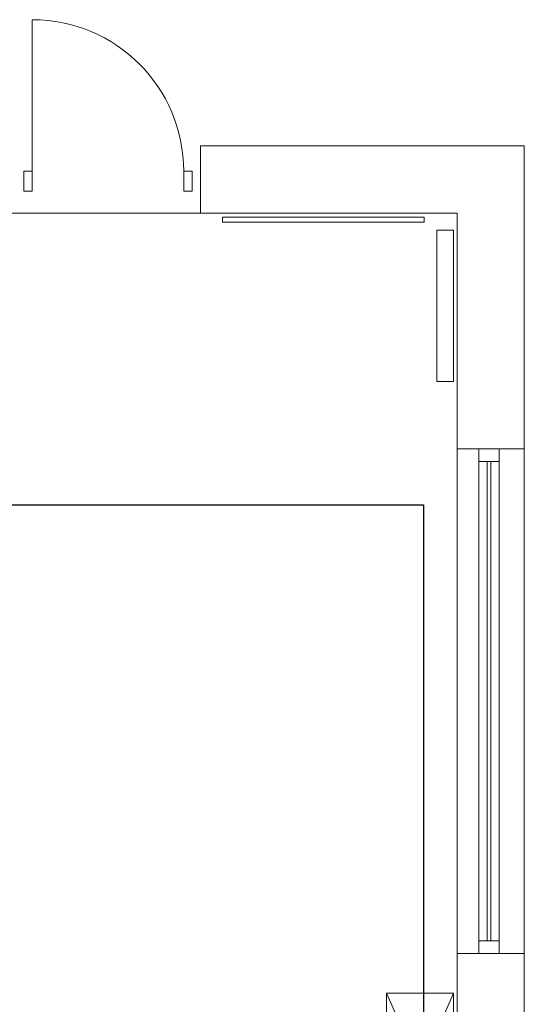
# Model space of a CAD drawing. Header units: millimetres. Extents: x -84458 to 77911, y -55868 to -29230.
# Tile 53 of 103: x 67612 to 67912, y -31129 to -30544. Entities that reach past the tile are written whole.
import ezdxf

# ---------------------------------------------------------------- set-up
doc = ezdxf.new("R2010")
doc.units = ezdxf.units.MM
doc.layers.add('CIENKA', color=7, linetype='Continuous', lineweight=20)
doc.layers.add('obwód gniazd', color=1, linetype='Continuous', lineweight=25)

msp = doc.modelspace()

# ---------------------------------------------------------------- linework, layer by layer
at = {"layer": 'CIENKA'}
for p, q in [((67619.97, -30634.23), (67619.97, -30544.23)), ((67719.97, -30659.23), (67719.97, -30619.23)), ((67912.47, -30619.23), (67719.97, -30619.23)), ((67912.47, -30799.23), (67912.47, -30619.23)), ((67614.97, -30646.23), (67614.97, -30634.23)), ((67614.97, -30634.23), (67619.97, -30634.23)), ((67619.97, -30634.23), (67619.97, -30646.23)), ((67709.97, -30634.23), (67714.97, -30634.23)), ((67709.97, -30646.23), (67709.97, -30634.23)), ((67714.97, -30634.23), (67714.97, -30646.23)), ((67619.97, -30646.23), (67614.97, -30646.23)), ((67714.97, -30646.23), (67709.97, -30646.23)), ((67249.97, -30659.23), (67719.97, -30659.23)), ((67719.97, -30659.23), (67872.47, -30659.23)), ((67732.98, -30661.63), (67732.98, -30664.63)), ((67852.98, -30661.63), (67732.98, -30661.63)), ((67852.98, -30664.63), (67852.98, -30661.63)), ((67872.47, -30659.23), (67872.47, -30799.23)), ((67732.98, -30664.63), (67852.98, -30664.63)), ((67860.47, -30759.23), (67860.47, -30669.23)), ((67860.47, -30669.23), (67870.47, -30669.23)), ((67860.47, -30759.23), (67860.47, -30669.23)), ((67860.47, -30669.23), (67870.47, -30669.23)), ((67860.47, -30759.23), (67860.47, -30669.23)), ((67870.47, -30669.23), (67870.47, -30759.23)), ((67870.47, -30669.23), (67870.47, -30759.23)), ((67870.47, -30669.23), (67870.47, -30759.23)), ((67870.47, -30759.23), (67860.47, -30759.23)), ((67870.47, -30759.23), (67860.47, -30759.23)), ((67870.47, -30759.23), (67860.47, -30759.23)), ((67872.47, -30799.23), (67872.47, -31099.23)), ((67872.47, -30799.23), (67912.47, -30799.23)), ((67885.47, -31099.23), (67885.47, -30799.23)), ((67897.47, -31099.23), (67897.47, -30799.23)), ((67912.47, -31099.23), (67912.47, -30799.23)), ((67897.47, -30806.73), (67885.47, -30806.73)), ((67890.47, -31091.73), (67890.47, -30806.73)), ((67892.47, -31091.73), (67892.47, -30806.73)), ((67897.47, -31091.73), (67885.47, -31091.73)), ((67872.47, -31099.23), (67872.47, -31189.23)), ((67872.47, -31099.23), (67912.47, -31099.23)), ((67912.47, -31149.23), (67912.47, -31099.23)), ((67830.47, -31122.75), (67870.47, -31122.75)), ((67830.47, -31212.75), (67870.47, -31122.75)), ((67830.47, -31122.75), (67870.47, -31212.75)), ((67870.47, -31122.75), (67830.47, -31122.75)), ((67830.47, -31122.75), (67830.47, -31212.75)), ((67870.47, -31212.75), (67870.47, -31122.75))]:
    msp.add_line(p, q, dxfattribs=at)
msp.add_arc((67619.97, -30634.23), 90, 0, 90, dxfattribs=at)
at = {"layer": 'obwód gniazd'}
for p, q in [((67032.65, -30832.62), (67852.62, -30832.62)), ((67852.62, -30832.62), (67852.62, -31817.36))]:
    msp.add_line(p, q, dxfattribs=at)

doc.saveas('drawing.dxf')
